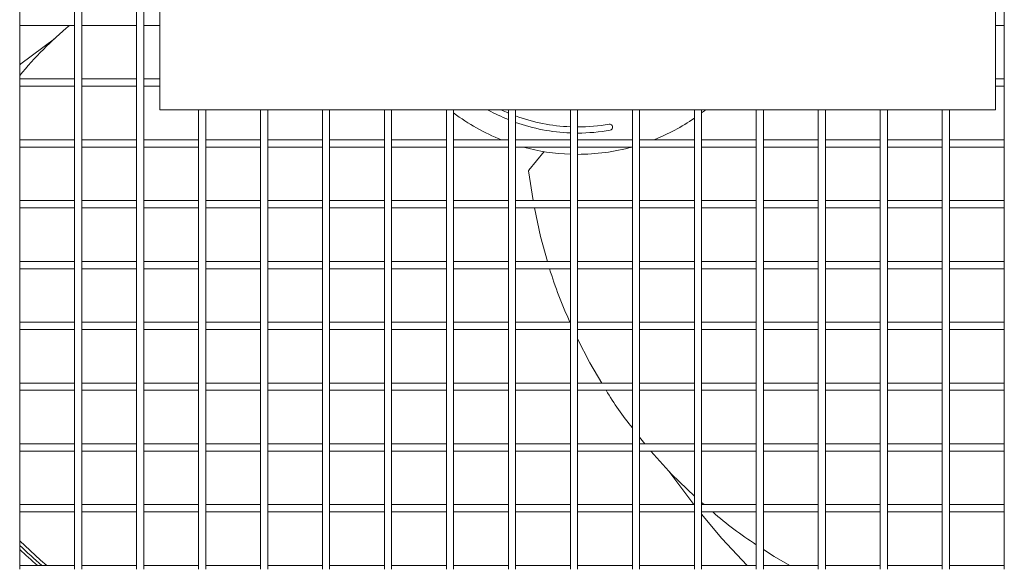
# Model space of a CAD drawing. Header units: millimetres. Extents: x 4 to 3534, y 14 to 98.
# Tile 65 of 161: x 19.587 to 19.992, y 56.508 to 56.733. Entities that reach past the tile are written whole.
import ezdxf

# ---------------------------------------------------------------- set-up
doc = ezdxf.new("R2010")
doc.units = ezdxf.units.MM
doc.header["$MEASUREMENT"] = 0
doc.layers.add('ARQ - EQUIPO CONDENSADORA', color=2, linetype='Continuous')
doc.layers.add('ARQ-TEXTO4', color=4, linetype='Continuous')

msp = doc.modelspace()

# ---------------------------------------------------------------- linework, layer by layer
at = {"layer": 'ARQ - EQUIPO CONDENSADORA', "color": 7, "linetype": 'Continuous', "lineweight": 15}
for p, q in [((19.58700517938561, 56.73175061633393), (19.58700517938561, 56.75675061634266)), ((19.60950517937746, 56.75675115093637), (19.60950517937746, 56.73175115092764)), ((19.61250517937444, 56.73175061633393), (19.61250517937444, 56.75675061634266)), ((19.63500517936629, 56.75675115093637), (19.63500517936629, 56.73175115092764)), ((19.63800517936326, 56.73175061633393), (19.63800517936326, 56.75675061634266)), ((19.99200517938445, 56.75675115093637), (19.99200517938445, 56.73175115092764)), ((19.58700517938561, 56.70675061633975), (19.58700517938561, 56.73175061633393)), ((19.58700517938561, 56.73025115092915), (19.60950517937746, 56.73025115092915)), ((19.60950517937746, 56.73175115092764), (19.60950517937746, 56.70675115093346)), ((19.61250517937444, 56.70675061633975), (19.61250517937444, 56.73175061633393)), ((19.61250517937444, 56.73025115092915), (19.63500517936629, 56.73025115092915)), ((19.63500517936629, 56.73175115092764), (19.63500517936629, 56.70675115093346)), ((19.63800517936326, 56.70675061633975), (19.63800517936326, 56.73175061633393)), ((19.63800517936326, 56.73025115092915), (19.64468867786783, 56.73025115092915)), ((19.98831968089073, 56.73025115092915), (19.99200517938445, 56.73025115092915)), ((19.99200517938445, 56.73175115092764), (19.99200517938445, 56.70675115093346)), ((19.60950517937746, 56.70825115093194), (19.58700517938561, 56.70825115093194)), ((19.63500517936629, 56.70825115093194), (19.61250517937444, 56.70825115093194)), ((19.64468867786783, 56.70825115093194), (19.63800517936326, 56.70825115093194)), ((19.99200517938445, 56.70825115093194), (19.98831968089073, 56.70825115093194)), ((19.58700517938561, 56.68175061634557), (19.58700517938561, 56.70675061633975)), ((19.58700517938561, 56.70525115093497), (19.60950517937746, 56.70525115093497)), ((19.60950517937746, 56.70675115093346), (19.60950517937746, 56.68175115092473)), ((19.61250517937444, 56.68175061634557), (19.61250517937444, 56.70675061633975)), ((19.61250517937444, 56.70525115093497), (19.63500517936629, 56.70525115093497)), ((19.63500517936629, 56.70675115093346), (19.63500517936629, 56.68175115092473)), ((19.63800517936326, 56.68175061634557), (19.63800517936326, 56.70675061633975)), ((19.63800517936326, 56.70525115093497), (19.64468867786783, 56.70525115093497)), ((19.98831968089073, 56.70525115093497), (19.99200517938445, 56.70525115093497)), ((19.99200517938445, 56.70675115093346), (19.99200517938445, 56.68175115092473)), ((19.66050517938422, 56.69551656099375), (19.66050517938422, 56.68175115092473)), ((19.66350517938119, 56.68175061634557), (19.66350517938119, 56.69551656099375)), ((19.68600517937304, 56.69551656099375), (19.68600517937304, 56.68175115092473)), ((19.68900517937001, 56.68175061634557), (19.68900517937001, 56.69551656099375)), ((19.71150517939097, 56.69551656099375), (19.71150517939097, 56.68175115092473)), ((19.71450517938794, 56.68175061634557), (19.71450517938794, 56.69551656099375)), ((19.73700517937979, 56.69551656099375), (19.73700517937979, 56.68175115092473)), ((19.74000517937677, 56.68175061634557), (19.74000517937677, 56.69551656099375)), ((19.76250517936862, 56.69551656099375), (19.76250517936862, 56.68175115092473)), ((19.76550517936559, 56.68175061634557), (19.76550517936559, 56.69551656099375)), ((19.78800517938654, 56.69551656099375), (19.78800517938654, 56.68175115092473)), ((19.79100517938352, 56.68175061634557), (19.79100517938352, 56.69551656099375)), ((19.81350517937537, 56.69551656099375), (19.81350517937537, 56.68175115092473)), ((19.81650517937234, 56.68175061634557), (19.81650517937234, 56.69551656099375)), ((19.8390051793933, 56.69551656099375), (19.8390051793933, 56.68175115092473)), ((19.84200517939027, 56.68175061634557), (19.84200517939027, 56.69551656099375)), ((19.86450517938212, 56.69551656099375), (19.86450517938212, 56.68175115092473)), ((19.86750517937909, 56.68175061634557), (19.86750517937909, 56.69551656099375)), ((19.89000517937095, 56.69551656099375), (19.89000517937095, 56.68175115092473)), ((19.89300517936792, 56.68175061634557), (19.89300517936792, 56.69551656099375)), ((19.91550517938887, 56.69551656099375), (19.91550517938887, 56.68175115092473)), ((19.91850517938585, 56.68175061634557), (19.91850517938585, 56.69551656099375)), ((19.9410051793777, 56.69551656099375), (19.9410051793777, 56.68175115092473)), ((19.94400517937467, 56.68175061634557), (19.94400517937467, 56.69551656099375)), ((19.96650517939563, 56.69551656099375), (19.96650517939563, 56.68175115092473)), ((19.9695051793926, 56.68175061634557), (19.9695051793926, 56.69551656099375)), ((19.60950517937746, 56.68325115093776), (19.58700517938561, 56.68325115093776)), ((19.58700517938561, 56.65675061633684), (19.58700517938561, 56.68175061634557)), ((19.58700517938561, 56.68025115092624), (19.60950517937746, 56.68025115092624)), ((19.60950517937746, 56.68175115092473), (19.60950517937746, 56.65675115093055)), ((19.63500517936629, 56.68325115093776), (19.61250517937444, 56.68325115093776)), ((19.61250517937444, 56.65675061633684), (19.61250517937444, 56.68175061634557)), ((19.61250517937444, 56.68025115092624), (19.63500517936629, 56.68025115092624)), ((19.63500517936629, 56.68175115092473), (19.63500517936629, 56.65675115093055)), ((19.66050517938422, 56.68325115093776), (19.63800517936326, 56.68325115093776)), ((19.63800517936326, 56.65675061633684), (19.63800517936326, 56.68175061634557)), ((19.63800517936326, 56.68025115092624), (19.66050517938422, 56.68025115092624)), ((19.66050517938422, 56.68175115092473), (19.66050517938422, 56.65675115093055)), ((19.68600517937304, 56.68325115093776), (19.66350517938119, 56.68325115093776)), ((19.66350517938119, 56.65675061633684), (19.66350517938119, 56.68175061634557)), ((19.66350517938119, 56.68025115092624), (19.68600517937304, 56.68025115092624)), ((19.68600517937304, 56.68175115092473), (19.68600517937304, 56.65675115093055)), ((19.71150517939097, 56.68325115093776), (19.68900517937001, 56.68325115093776)), ((19.68900517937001, 56.65675061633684), (19.68900517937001, 56.68175061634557)), ((19.68900517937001, 56.68025115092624), (19.71150517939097, 56.68025115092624)), ((19.71150517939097, 56.68175115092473), (19.71150517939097, 56.65675115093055)), ((19.73700517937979, 56.68325115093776), (19.71450517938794, 56.68325115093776)), ((19.71450517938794, 56.65675061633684), (19.71450517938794, 56.68175061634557)), ((19.71450517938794, 56.68025115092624), (19.73700517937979, 56.68025115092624)), ((19.73700517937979, 56.68175115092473), (19.73700517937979, 56.65675115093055)), ((19.76250517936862, 56.68325115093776), (19.74000517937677, 56.68325115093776)), ((19.74000517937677, 56.65675061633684), (19.74000517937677, 56.68175061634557)), ((19.74000517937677, 56.68025115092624), (19.76250517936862, 56.68025115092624)), ((19.76250517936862, 56.68175115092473), (19.76250517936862, 56.65675115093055)), ((19.78800517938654, 56.68325115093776), (19.76550517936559, 56.68325115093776)), ((19.76550517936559, 56.65675061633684), (19.76550517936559, 56.68175061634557)), ((19.76550517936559, 56.68025115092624), (19.78800517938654, 56.68025115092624)), ((19.78800517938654, 56.68175115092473), (19.78800517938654, 56.65675115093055)), ((19.81350517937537, 56.68325115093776), (19.79100517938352, 56.68325115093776)), ((19.79100517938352, 56.65675061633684), (19.79100517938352, 56.68175061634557)), ((19.79100517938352, 56.68025115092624), (19.81350517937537, 56.68025115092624)), ((19.81350517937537, 56.68175115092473), (19.81350517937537, 56.65675115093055)), ((19.8390051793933, 56.68325115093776), (19.81650517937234, 56.68325115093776)), ((19.81650517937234, 56.65675061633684), (19.81650517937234, 56.68175061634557)), ((19.81650517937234, 56.68025115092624), (19.8390051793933, 56.68025115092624)), ((19.8390051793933, 56.68175115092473), (19.8390051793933, 56.65675115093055)), ((19.86450517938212, 56.68325115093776), (19.84200517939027, 56.68325115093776)), ((19.84200517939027, 56.65675061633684), (19.84200517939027, 56.68175061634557)), ((19.84200517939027, 56.68025115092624), (19.86450517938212, 56.68025115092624)), ((19.86450517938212, 56.68175115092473), (19.86450517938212, 56.65675115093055)), ((19.89000517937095, 56.68325115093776), (19.86750517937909, 56.68325115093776)), ((19.86750517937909, 56.65675061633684), (19.86750517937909, 56.68175061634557)), ((19.86750517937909, 56.68025115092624), (19.89000517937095, 56.68025115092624)), ((19.89000517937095, 56.68175115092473), (19.89000517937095, 56.65675115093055)), ((19.91550517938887, 56.68325115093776), (19.89300517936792, 56.68325115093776)), ((19.89300517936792, 56.65675061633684), (19.89300517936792, 56.68175061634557)), ((19.89300517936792, 56.68025115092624), (19.91550517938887, 56.68025115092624)), ((19.91550517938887, 56.68175115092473), (19.91550517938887, 56.65675115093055)), ((19.9410051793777, 56.68325115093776), (19.91850517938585, 56.68325115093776)), ((19.91850517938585, 56.65675061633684), (19.91850517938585, 56.68175061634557)), ((19.91850517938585, 56.68025115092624), (19.9410051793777, 56.68025115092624)), ((19.9410051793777, 56.68175115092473), (19.9410051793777, 56.65675115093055)), ((19.96650517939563, 56.68325115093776), (19.94400517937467, 56.68325115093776)), ((19.94400517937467, 56.65675061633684), (19.94400517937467, 56.68175061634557)), ((19.94400517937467, 56.68025115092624), (19.96650517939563, 56.68025115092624)), ((19.96650517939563, 56.68175115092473), (19.96650517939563, 56.65675115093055)), ((19.99200517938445, 56.68325115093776), (19.9695051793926, 56.68325115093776)), ((19.9695051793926, 56.65675061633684), (19.9695051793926, 56.68175061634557)), ((19.9695051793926, 56.68025115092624), (19.99200517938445, 56.68025115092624)), ((19.99200517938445, 56.68175115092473), (19.99200517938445, 56.65675115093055)), ((19.80267787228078, 56.67838419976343), (19.79643262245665, 56.67077067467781)), ((19.79635308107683, 56.67050073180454), (19.79815795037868, 56.65825115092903)), ((19.60950517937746, 56.65825115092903), (19.58700517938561, 56.65825115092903)), ((19.58700517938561, 56.63175061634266), (19.58700517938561, 56.65675061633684)), ((19.60950517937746, 56.65675115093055), (19.60950517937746, 56.63175115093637)), ((19.63500517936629, 56.65825115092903), (19.61250517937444, 56.65825115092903)), ((19.61250517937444, 56.63175061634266), (19.61250517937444, 56.65675061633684)), ((19.63500517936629, 56.65675115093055), (19.63500517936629, 56.63175115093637)), ((19.66050517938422, 56.65825115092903), (19.63800517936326, 56.65825115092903)), ((19.63800517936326, 56.63175061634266), (19.63800517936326, 56.65675061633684)), ((19.66050517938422, 56.65675115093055), (19.66050517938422, 56.63175115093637)), ((19.68600517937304, 56.65825115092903), (19.66350517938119, 56.65825115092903)), ((19.66350517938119, 56.63175061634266), (19.66350517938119, 56.65675061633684)), ((19.68600517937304, 56.65675115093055), (19.68600517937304, 56.63175115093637)), ((19.71150517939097, 56.65825115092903), (19.68900517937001, 56.65825115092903)), ((19.68900517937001, 56.63175061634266), (19.68900517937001, 56.65675061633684)), ((19.71150517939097, 56.65675115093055), (19.71150517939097, 56.63175115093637)), ((19.73700517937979, 56.65825115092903), (19.71450517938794, 56.65825115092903)), ((19.71450517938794, 56.63175061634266), (19.71450517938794, 56.65675061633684)), ((19.73700517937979, 56.65675115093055), (19.73700517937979, 56.63175115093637)), ((19.76250517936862, 56.65825115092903), (19.74000517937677, 56.65825115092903)), ((19.74000517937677, 56.63175061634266), (19.74000517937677, 56.65675061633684)), ((19.76250517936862, 56.65675115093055), (19.76250517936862, 56.63175115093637)), ((19.78800517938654, 56.65825115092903), (19.76550517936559, 56.65825115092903)), ((19.76550517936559, 56.63175061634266), (19.76550517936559, 56.65675061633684)), ((19.78800517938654, 56.65675115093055), (19.78800517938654, 56.63175115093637)), ((19.81350517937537, 56.65825115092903), (19.79100517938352, 56.65825115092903)), ((19.79100517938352, 56.63175061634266), (19.79100517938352, 56.65675061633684)), ((19.81350517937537, 56.65675115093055), (19.81350517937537, 56.63175115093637)), ((19.8390051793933, 56.65825115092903), (19.81650517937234, 56.65825115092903)), ((19.81650517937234, 56.63175061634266), (19.81650517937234, 56.65675061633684)), ((19.8390051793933, 56.65675115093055), (19.8390051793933, 56.63175115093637)), ((19.86450517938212, 56.65825115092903), (19.84200517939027, 56.65825115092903)), ((19.84200517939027, 56.63175061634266), (19.84200517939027, 56.65675061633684)), ((19.86450517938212, 56.65675115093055), (19.86450517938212, 56.63175115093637)), ((19.89000517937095, 56.65825115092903), (19.86750517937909, 56.65825115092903)), ((19.86750517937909, 56.63175061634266), (19.86750517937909, 56.65675061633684)), ((19.89000517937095, 56.65675115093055), (19.89000517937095, 56.63175115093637)), ((19.91550517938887, 56.65825115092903), (19.89300517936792, 56.65825115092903)), ((19.89300517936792, 56.63175061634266), (19.89300517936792, 56.65675061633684)), ((19.91550517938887, 56.65675115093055), (19.91550517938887, 56.63175115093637)), ((19.9410051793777, 56.65825115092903), (19.91850517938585, 56.65825115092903)), ((19.91850517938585, 56.63175061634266), (19.91850517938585, 56.65675061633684)), ((19.9410051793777, 56.65675115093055), (19.9410051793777, 56.63175115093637)), ((19.96650517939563, 56.65825115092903), (19.94400517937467, 56.65825115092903)), ((19.94400517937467, 56.63175061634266), (19.94400517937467, 56.65675061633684)), ((19.96650517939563, 56.65675115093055), (19.96650517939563, 56.63175115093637)), ((19.99200517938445, 56.65825115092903), (19.9695051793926, 56.65825115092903)), ((19.9695051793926, 56.63175061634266), (19.9695051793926, 56.65675061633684)), ((19.99200517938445, 56.65675115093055), (19.99200517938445, 56.63175115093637)), ((19.58700517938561, 56.65525115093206), (19.60950517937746, 56.65525115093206)), ((19.61250517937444, 56.65525115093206), (19.63500517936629, 56.65525115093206)), ((19.63800517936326, 56.65525115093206), (19.66050517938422, 56.65525115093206)), ((19.66350517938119, 56.65525115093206), (19.68600517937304, 56.65525115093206)), ((19.68900517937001, 56.65525115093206), (19.71150517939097, 56.65525115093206)), ((19.71450517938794, 56.65525115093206), (19.73700517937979, 56.65525115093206)), ((19.74000517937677, 56.65525115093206), (19.76250517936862, 56.65525115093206)), ((19.76550517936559, 56.65525115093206), (19.78800517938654, 56.65525115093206)), ((19.79100517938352, 56.65525115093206), (19.81350517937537, 56.65525115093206)), ((19.81650517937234, 56.65525115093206), (19.8390051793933, 56.65525115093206)), ((19.84200517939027, 56.65525115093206), (19.86450517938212, 56.65525115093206)), ((19.86750517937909, 56.65525115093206), (19.89000517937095, 56.65525115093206)), ((19.89300517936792, 56.65525115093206), (19.91550517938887, 56.65525115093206)), ((19.91850517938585, 56.65525115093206), (19.9410051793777, 56.65525115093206)), ((19.94400517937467, 56.65525115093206), (19.96650517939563, 56.65525115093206)), ((19.9695051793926, 56.65525115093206), (19.99200517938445, 56.65525115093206)), ((19.60950517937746, 56.63325115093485), (19.58700517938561, 56.63325115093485)), ((19.58700517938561, 56.60675061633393), (19.58700517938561, 56.63175061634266)), ((19.60950517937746, 56.63175115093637), (19.60950517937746, 56.60675115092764)), ((19.63500517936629, 56.63325115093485), (19.61250517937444, 56.63325115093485)), ((19.61250517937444, 56.60675061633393), (19.61250517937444, 56.63175061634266)), ((19.63500517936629, 56.63175115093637), (19.63500517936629, 56.60675115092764)), ((19.66050517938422, 56.63325115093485), (19.63800517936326, 56.63325115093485)), ((19.63800517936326, 56.60675061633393), (19.63800517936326, 56.63175061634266)), ((19.66050517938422, 56.63175115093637), (19.66050517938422, 56.60675115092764)), ((19.68600517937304, 56.63325115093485), (19.66350517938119, 56.63325115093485)), ((19.66350517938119, 56.60675061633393), (19.66350517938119, 56.63175061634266)), ((19.68600517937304, 56.63175115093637), (19.68600517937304, 56.60675115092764)), ((19.71150517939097, 56.63325115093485), (19.68900517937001, 56.63325115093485)), ((19.68900517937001, 56.60675061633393), (19.68900517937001, 56.63175061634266)), ((19.71150517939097, 56.63175115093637), (19.71150517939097, 56.60675115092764)), ((19.73700517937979, 56.63325115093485), (19.71450517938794, 56.63325115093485)), ((19.71450517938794, 56.60675061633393), (19.71450517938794, 56.63175061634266)), ((19.73700517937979, 56.63175115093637), (19.73700517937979, 56.60675115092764)), ((19.76250517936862, 56.63325115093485), (19.74000517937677, 56.63325115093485)), ((19.74000517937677, 56.60675061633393), (19.74000517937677, 56.63175061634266)), ((19.76250517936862, 56.63175115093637), (19.76250517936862, 56.60675115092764)), ((19.78800517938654, 56.63325115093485), (19.76550517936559, 56.63325115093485)), ((19.76550517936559, 56.60675061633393), (19.76550517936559, 56.63175061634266)), ((19.78800517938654, 56.63175115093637), (19.78800517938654, 56.60675115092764)), ((19.81350517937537, 56.63325115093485), (19.79100517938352, 56.63325115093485)), ((19.79100517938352, 56.60675061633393), (19.79100517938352, 56.63175061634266)), ((19.81350517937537, 56.63175115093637), (19.81350517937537, 56.60675115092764)), ((19.8390051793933, 56.63325115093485), (19.81650517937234, 56.63325115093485)), ((19.81650517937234, 56.60675061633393), (19.81650517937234, 56.63175061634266)), ((19.8390051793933, 56.63175115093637), (19.8390051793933, 56.60675115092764)), ((19.86450517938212, 56.63325115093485), (19.84200517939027, 56.63325115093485)), ((19.84200517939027, 56.60675061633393), (19.84200517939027, 56.63175061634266)), ((19.86450517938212, 56.63175115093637), (19.86450517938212, 56.60675115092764)), ((19.89000517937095, 56.63325115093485), (19.86750517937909, 56.63325115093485)), ((19.86750517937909, 56.60675061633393), (19.86750517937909, 56.63175061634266)), ((19.89000517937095, 56.63175115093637), (19.89000517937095, 56.60675115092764)), ((19.91550517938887, 56.63325115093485), (19.89300517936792, 56.63325115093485)), ((19.89300517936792, 56.60675061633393), (19.89300517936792, 56.63175061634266)), ((19.91550517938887, 56.63175115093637), (19.91550517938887, 56.60675115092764)), ((19.9410051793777, 56.63325115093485), (19.91850517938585, 56.63325115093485)), ((19.91850517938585, 56.60675061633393), (19.91850517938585, 56.63175061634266)), ((19.9410051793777, 56.63175115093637), (19.9410051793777, 56.60675115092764)), ((19.96650517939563, 56.63325115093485), (19.94400517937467, 56.63325115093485)), ((19.94400517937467, 56.60675061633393), (19.94400517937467, 56.63175061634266)), ((19.96650517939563, 56.63175115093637), (19.96650517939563, 56.60675115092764)), ((19.99200517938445, 56.63325115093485), (19.9695051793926, 56.63325115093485)), ((19.9695051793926, 56.60675061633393), (19.9695051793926, 56.63175061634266)), ((19.99200517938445, 56.63175115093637), (19.99200517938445, 56.60675115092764)), ((19.58700517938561, 56.63025115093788), (19.60950517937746, 56.63025115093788)), ((19.61250517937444, 56.63025115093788), (19.63500517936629, 56.63025115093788)), ((19.63800517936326, 56.63025115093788), (19.66050517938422, 56.63025115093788)), ((19.66350517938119, 56.63025115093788), (19.68600517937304, 56.63025115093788)), ((19.68900517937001, 56.63025115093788), (19.71150517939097, 56.63025115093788)), ((19.71450517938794, 56.63025115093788), (19.73700517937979, 56.63025115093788)), ((19.74000517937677, 56.63025115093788), (19.76250517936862, 56.63025115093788)), ((19.76550517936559, 56.63025115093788), (19.78800517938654, 56.63025115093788)), ((19.79100517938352, 56.63025115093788), (19.81350517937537, 56.63025115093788)), ((19.81650517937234, 56.63025115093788), (19.8390051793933, 56.63025115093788)), ((19.84200517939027, 56.63025115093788), (19.86450517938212, 56.63025115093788)), ((19.86750517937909, 56.63025115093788), (19.89000517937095, 56.63025115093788)), ((19.89300517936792, 56.63025115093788), (19.91550517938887, 56.63025115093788)), ((19.91850517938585, 56.63025115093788), (19.9410051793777, 56.63025115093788)), ((19.94400517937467, 56.63025115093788), (19.96650517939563, 56.63025115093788)), ((19.9695051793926, 56.63025115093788), (19.99200517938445, 56.63025115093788)), ((19.60950517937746, 56.60825115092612), (19.58700517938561, 56.60825115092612)), ((19.63500517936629, 56.60825115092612), (19.61250517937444, 56.60825115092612)), ((19.66050517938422, 56.60825115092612), (19.63800517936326, 56.60825115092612)), ((19.68600517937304, 56.60825115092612), (19.66350517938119, 56.60825115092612)), ((19.71150517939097, 56.60825115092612), (19.68900517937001, 56.60825115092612)), ((19.73700517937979, 56.60825115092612), (19.71450517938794, 56.60825115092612)), ((19.76250517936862, 56.60825115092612), (19.74000517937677, 56.60825115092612)), ((19.78800517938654, 56.60825115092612), (19.76550517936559, 56.60825115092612)), ((19.81350517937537, 56.60825115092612), (19.79100517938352, 56.60825115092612)), ((19.8390051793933, 56.60825115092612), (19.81650517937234, 56.60825115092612)), ((19.86450517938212, 56.60825115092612), (19.84200517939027, 56.60825115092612)), ((19.89000517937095, 56.60825115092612), (19.86750517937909, 56.60825115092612)), ((19.91550517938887, 56.60825115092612), (19.89300517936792, 56.60825115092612)), ((19.9410051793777, 56.60825115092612), (19.91850517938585, 56.60825115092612)), ((19.96650517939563, 56.60825115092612), (19.94400517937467, 56.60825115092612)), ((19.99200517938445, 56.60825115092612), (19.9695051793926, 56.60825115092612)), ((19.58700517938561, 56.58175061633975), (19.58700517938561, 56.60675061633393)), ((19.58700517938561, 56.60525115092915), (19.60950517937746, 56.60525115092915)), ((19.60950517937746, 56.60675115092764), (19.60950517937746, 56.58175115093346)), ((19.61250517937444, 56.58175061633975), (19.61250517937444, 56.60675061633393)), ((19.61250517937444, 56.60525115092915), (19.63500517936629, 56.60525115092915)), ((19.63500517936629, 56.60675115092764), (19.63500517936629, 56.58175115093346)), ((19.63800517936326, 56.58175061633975), (19.63800517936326, 56.60675061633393)), ((19.63800517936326, 56.60525115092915), (19.66050517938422, 56.60525115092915)), ((19.66050517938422, 56.60675115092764), (19.66050517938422, 56.58175115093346)), ((19.66350517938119, 56.58175061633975), (19.66350517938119, 56.60675061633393)), ((19.66350517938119, 56.60525115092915), (19.68600517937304, 56.60525115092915)), ((19.68600517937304, 56.60675115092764), (19.68600517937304, 56.58175115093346)), ((19.68900517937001, 56.58175061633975), (19.68900517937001, 56.60675061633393)), ((19.68900517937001, 56.60525115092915), (19.71150517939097, 56.60525115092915)), ((19.71150517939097, 56.60675115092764), (19.71150517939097, 56.58175115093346)), ((19.71450517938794, 56.58175061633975), (19.71450517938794, 56.60675061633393)), ((19.71450517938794, 56.60525115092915), (19.73700517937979, 56.60525115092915)), ((19.73700517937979, 56.60675115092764), (19.73700517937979, 56.58175115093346)), ((19.74000517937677, 56.58175061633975), (19.74000517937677, 56.60675061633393)), ((19.74000517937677, 56.60525115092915), (19.76250517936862, 56.60525115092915)), ((19.76250517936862, 56.60675115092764), (19.76250517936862, 56.58175115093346)), ((19.76550517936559, 56.58175061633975), (19.76550517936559, 56.60675061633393)), ((19.76550517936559, 56.60525115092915), (19.78800517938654, 56.60525115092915)), ((19.78800517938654, 56.60675115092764), (19.78800517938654, 56.58175115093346)), ((19.79100517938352, 56.58175061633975), (19.79100517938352, 56.60675061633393)), ((19.79100517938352, 56.60525115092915), (19.81350517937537, 56.60525115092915)), ((19.81350517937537, 56.60675115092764), (19.81350517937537, 56.58175115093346)), ((19.81650517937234, 56.58175061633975), (19.81650517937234, 56.60675061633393)), ((19.81650517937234, 56.60525115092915), (19.8390051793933, 56.60525115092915)), ((19.8390051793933, 56.60675115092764), (19.8390051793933, 56.58175115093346)), ((19.84200517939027, 56.58175061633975), (19.84200517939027, 56.60675061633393)), ((19.84200517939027, 56.60525115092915), (19.86450517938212, 56.60525115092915)), ((19.86450517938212, 56.60675115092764), (19.86450517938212, 56.58175115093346)), ((19.86750517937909, 56.58175061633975), (19.86750517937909, 56.60675061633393)), ((19.86750517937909, 56.60525115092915), (19.89000517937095, 56.60525115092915)), ((19.89000517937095, 56.60675115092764), (19.89000517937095, 56.58175115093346)), ((19.89300517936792, 56.58175061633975), (19.89300517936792, 56.60675061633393)), ((19.89300517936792, 56.60525115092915), (19.91550517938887, 56.60525115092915)), ((19.91550517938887, 56.60675115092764), (19.91550517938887, 56.58175115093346)), ((19.91850517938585, 56.58175061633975), (19.91850517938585, 56.60675061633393)), ((19.91850517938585, 56.60525115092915), (19.9410051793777, 56.60525115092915)), ((19.9410051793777, 56.60675115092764), (19.9410051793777, 56.58175115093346)), ((19.94400517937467, 56.58175061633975), (19.94400517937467, 56.60675061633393)), ((19.94400517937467, 56.60525115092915), (19.96650517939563, 56.60525115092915)), ((19.96650517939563, 56.60675115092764), (19.96650517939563, 56.58175115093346)), ((19.9695051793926, 56.58175061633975), (19.9695051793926, 56.60675061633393)), ((19.9695051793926, 56.60525115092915), (19.99200517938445, 56.60525115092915)), ((19.99200517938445, 56.60675115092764), (19.99200517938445, 56.58175115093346)), ((19.60950517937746, 56.58325115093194), (19.58700517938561, 56.58325115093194)), ((19.63500517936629, 56.58325115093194), (19.61250517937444, 56.58325115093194)), ((19.66050517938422, 56.58325115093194), (19.63800517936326, 56.58325115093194)), ((19.68600517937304, 56.58325115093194), (19.66350517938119, 56.58325115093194)), ((19.71150517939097, 56.58325115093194), (19.68900517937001, 56.58325115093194)), ((19.73700517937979, 56.58325115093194), (19.71450517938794, 56.58325115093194)), ((19.76250517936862, 56.58325115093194), (19.74000517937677, 56.58325115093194)), ((19.78800517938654, 56.58325115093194), (19.76550517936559, 56.58325115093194)), ((19.81350517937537, 56.58325115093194), (19.79100517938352, 56.58325115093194)), ((19.8390051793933, 56.58325115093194), (19.81650517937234, 56.58325115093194)), ((19.86450517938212, 56.58325115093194), (19.84200517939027, 56.58325115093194)), ((19.89000517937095, 56.58325115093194), (19.86750517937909, 56.58325115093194)), ((19.91550517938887, 56.58325115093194), (19.89300517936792, 56.58325115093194)), ((19.9410051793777, 56.58325115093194), (19.91850517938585, 56.58325115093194)), ((19.96650517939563, 56.58325115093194), (19.94400517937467, 56.58325115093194)), ((19.99200517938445, 56.58325115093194), (19.9695051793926, 56.58325115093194)), ((19.58700517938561, 56.55675061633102), (19.58700517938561, 56.58175061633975)), ((19.58700517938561, 56.58025115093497), (19.60950517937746, 56.58025115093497)), ((19.60950517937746, 56.58175115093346), (19.60950517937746, 56.55675115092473)), ((19.61250517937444, 56.55675061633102), (19.61250517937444, 56.58175061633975)), ((19.61250517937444, 56.58025115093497), (19.63500517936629, 56.58025115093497)), ((19.63500517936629, 56.58175115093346), (19.63500517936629, 56.55675115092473)), ((19.63800517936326, 56.55675061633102), (19.63800517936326, 56.58175061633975)), ((19.63800517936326, 56.58025115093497), (19.66050517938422, 56.58025115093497)), ((19.66050517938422, 56.58175115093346), (19.66050517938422, 56.55675115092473)), ((19.66350517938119, 56.55675061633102), (19.66350517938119, 56.58175061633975)), ((19.66350517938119, 56.58025115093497), (19.68600517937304, 56.58025115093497)), ((19.68600517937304, 56.58175115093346), (19.68600517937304, 56.55675115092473)), ((19.68900517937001, 56.55675061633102), (19.68900517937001, 56.58175061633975)), ((19.68900517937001, 56.58025115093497), (19.71150517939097, 56.58025115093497)), ((19.71150517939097, 56.58175115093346), (19.71150517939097, 56.55675115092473)), ((19.71450517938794, 56.55675061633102), (19.71450517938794, 56.58175061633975)), ((19.71450517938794, 56.58025115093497), (19.73700517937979, 56.58025115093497)), ((19.73700517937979, 56.58175115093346), (19.73700517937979, 56.55675115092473)), ((19.74000517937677, 56.55675061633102), (19.74000517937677, 56.58175061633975)), ((19.74000517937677, 56.58025115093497), (19.76250517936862, 56.58025115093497)), ((19.76250517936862, 56.58175115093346), (19.76250517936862, 56.55675115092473)), ((19.76550517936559, 56.55675061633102), (19.76550517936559, 56.58175061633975)), ((19.76550517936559, 56.58025115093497), (19.78800517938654, 56.58025115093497)), ((19.78800517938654, 56.58175115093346), (19.78800517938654, 56.55675115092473)), ((19.79100517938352, 56.55675061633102), (19.79100517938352, 56.58175061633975)), ((19.79100517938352, 56.58025115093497), (19.81350517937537, 56.58025115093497)), ((19.81350517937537, 56.58175115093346), (19.81350517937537, 56.55675115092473)), ((19.81650517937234, 56.55675061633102), (19.81650517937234, 56.58175061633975)), ((19.81650517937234, 56.58025115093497), (19.8390051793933, 56.58025115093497)), ((19.8390051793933, 56.58175115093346), (19.8390051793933, 56.55675115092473)), ((19.84200517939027, 56.55675061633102), (19.84200517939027, 56.58175061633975)), ((19.84200517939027, 56.58025115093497), (19.86450517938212, 56.58025115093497)), ((19.86450517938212, 56.58175115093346), (19.86450517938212, 56.55675115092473)), ((19.86750517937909, 56.55675061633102), (19.86750517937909, 56.58175061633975)), ((19.86750517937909, 56.58025115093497), (19.89000517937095, 56.58025115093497)), ((19.89000517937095, 56.58175115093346), (19.89000517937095, 56.55675115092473)), ((19.89300517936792, 56.55675061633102), (19.89300517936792, 56.58175061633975)), ((19.89300517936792, 56.58025115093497), (19.91550517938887, 56.58025115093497)), ((19.91550517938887, 56.58175115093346), (19.91550517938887, 56.55675115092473)), ((19.91850517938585, 56.55675061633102), (19.91850517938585, 56.58175061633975)), ((19.91850517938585, 56.58025115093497), (19.9410051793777, 56.58025115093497)), ((19.9410051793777, 56.58175115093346), (19.9410051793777, 56.55675115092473)), ((19.94400517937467, 56.55675061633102), (19.94400517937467, 56.58175061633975)), ((19.94400517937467, 56.58025115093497), (19.96650517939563, 56.58025115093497)), ((19.96650517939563, 56.58175115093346), (19.96650517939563, 56.55675115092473)), ((19.9695051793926, 56.55675061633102), (19.9695051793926, 56.58175061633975)), ((19.9695051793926, 56.58025115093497), (19.99200517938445, 56.58025115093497)), ((19.99200517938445, 56.58175115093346), (19.99200517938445, 56.55675115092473)), ((19.60950517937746, 56.55825115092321), (19.58700517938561, 56.55825115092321)), ((19.63500517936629, 56.55825115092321), (19.61250517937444, 56.55825115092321)), ((19.66050517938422, 56.55825115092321), (19.63800517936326, 56.55825115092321)), ((19.68600517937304, 56.55825115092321), (19.66350517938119, 56.55825115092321)), ((19.71150517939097, 56.55825115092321), (19.68900517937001, 56.55825115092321)), ((19.73700517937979, 56.55825115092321), (19.71450517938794, 56.55825115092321)), ((19.76250517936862, 56.55825115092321), (19.74000517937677, 56.55825115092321)), ((19.78800517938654, 56.55825115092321), (19.76550517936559, 56.55825115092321)), ((19.81350517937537, 56.55825115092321), (19.79100517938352, 56.55825115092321)), ((19.8390051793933, 56.55825115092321), (19.81650517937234, 56.55825115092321)), ((19.84200517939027, 56.56101006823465), (19.84417994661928, 56.55825115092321)), ((19.86450517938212, 56.55825115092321), (19.84200517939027, 56.55825115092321)), ((19.89000517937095, 56.55825115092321), (19.86750517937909, 56.55825115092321)), ((19.91550517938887, 56.55825115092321), (19.89300517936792, 56.55825115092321)), ((19.9410051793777, 56.55825115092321), (19.91850517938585, 56.55825115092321)), ((19.96650517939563, 56.55825115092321), (19.94400517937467, 56.55825115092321)), ((19.99200517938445, 56.55825115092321), (19.9695051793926, 56.55825115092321)), ((19.58700517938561, 56.53175061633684), (19.58700517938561, 56.55675061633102)), ((19.58700517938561, 56.55525115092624), (19.60950517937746, 56.55525115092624)), ((19.60950517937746, 56.55675115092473), (19.60950517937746, 56.53175115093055)), ((19.61250517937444, 56.53175061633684), (19.61250517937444, 56.55675061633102)), ((19.61250517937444, 56.55525115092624), (19.63500517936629, 56.55525115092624)), ((19.63500517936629, 56.55675115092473), (19.63500517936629, 56.53175115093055)), ((19.63800517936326, 56.53175061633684), (19.63800517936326, 56.55675061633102)), ((19.63800517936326, 56.55525115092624), (19.66050517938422, 56.55525115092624)), ((19.66050517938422, 56.55675115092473), (19.66050517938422, 56.53175115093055)), ((19.66350517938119, 56.53175061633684), (19.66350517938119, 56.55675061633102)), ((19.66350517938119, 56.55525115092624), (19.68600517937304, 56.55525115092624)), ((19.68600517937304, 56.55675115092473), (19.68600517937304, 56.53175115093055)), ((19.68900517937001, 56.53175061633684), (19.68900517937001, 56.55675061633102)), ((19.68900517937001, 56.55525115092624), (19.71150517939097, 56.55525115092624)), ((19.71150517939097, 56.55675115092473), (19.71150517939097, 56.53175115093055)), ((19.71450517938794, 56.53175061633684), (19.71450517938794, 56.55675061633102)), ((19.71450517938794, 56.55525115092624), (19.73700517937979, 56.55525115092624)), ((19.73700517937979, 56.55675115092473), (19.73700517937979, 56.53175115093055)), ((19.74000517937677, 56.53175061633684), (19.74000517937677, 56.55675061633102)), ((19.74000517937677, 56.55525115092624), (19.76250517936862, 56.55525115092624)), ((19.76250517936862, 56.55675115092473), (19.76250517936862, 56.53175115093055)), ((19.76550517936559, 56.53175061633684), (19.76550517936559, 56.55675061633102)), ((19.76550517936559, 56.55525115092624), (19.78800517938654, 56.55525115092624)), ((19.78800517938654, 56.55675115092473), (19.78800517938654, 56.53175115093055)), ((19.79100517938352, 56.53175061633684), (19.79100517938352, 56.55675061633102)), ((19.79100517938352, 56.55525115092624), (19.81350517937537, 56.55525115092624)), ((19.81350517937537, 56.55675115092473), (19.81350517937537, 56.53175115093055)), ((19.81650517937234, 56.53175061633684), (19.81650517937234, 56.55675061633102)), ((19.81650517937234, 56.55525115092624), (19.8390051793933, 56.55525115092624)), ((19.8390051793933, 56.55675115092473), (19.8390051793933, 56.53175115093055)), ((19.84200517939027, 56.53175061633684), (19.84200517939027, 56.55675061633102)), ((19.84200517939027, 56.55525115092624), (19.86450517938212, 56.55525115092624)), ((19.86450517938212, 56.55675115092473), (19.86450517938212, 56.53175115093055)), ((19.86750517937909, 56.53175061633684), (19.86750517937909, 56.55675061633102)), ((19.86750517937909, 56.55525115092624), (19.89000517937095, 56.55525115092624)), ((19.89000517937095, 56.55675115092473), (19.89000517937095, 56.53175115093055)), ((19.89300517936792, 56.53175061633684), (19.89300517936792, 56.55675061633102)), ((19.89300517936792, 56.55525115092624), (19.91550517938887, 56.55525115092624)), ((19.91550517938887, 56.55675115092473), (19.91550517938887, 56.53175115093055)), ((19.91850517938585, 56.53175061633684), (19.91850517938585, 56.55675061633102)), ((19.91850517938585, 56.55525115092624), (19.9410051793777, 56.55525115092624)), ((19.9410051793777, 56.55675115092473), (19.9410051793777, 56.53175115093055)), ((19.94400517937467, 56.53175061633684), (19.94400517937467, 56.55675061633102)), ((19.94400517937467, 56.55525115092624), (19.96650517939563, 56.55525115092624)), ((19.96650517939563, 56.55675115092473), (19.96650517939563, 56.53175115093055)), ((19.9695051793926, 56.53175061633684), (19.9695051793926, 56.55675061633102)), ((19.9695051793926, 56.55525115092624), (19.99200517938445, 56.55525115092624)), ((19.99200517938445, 56.55675115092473), (19.99200517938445, 56.53175115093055)), ((19.85407329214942, 56.54704888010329), (19.86424340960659, 56.53325115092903)), ((19.86750517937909, 56.53414695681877), (19.86855345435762, 56.53325115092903)), ((19.60950517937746, 56.53325115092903), (19.58700517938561, 56.53325115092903)), ((19.58700517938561, 56.50675061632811), (19.58700517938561, 56.53175061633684)), ((19.58700517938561, 56.53025115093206), (19.60950517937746, 56.53025115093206)), ((19.60950517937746, 56.53175115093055), (19.60950517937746, 56.50675115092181)), ((19.63500517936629, 56.53325115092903), (19.61250517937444, 56.53325115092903)), ((19.61250517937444, 56.50675061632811), (19.61250517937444, 56.53175061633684)), ((19.61250517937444, 56.53025115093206), (19.63500517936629, 56.53025115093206)), ((19.63500517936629, 56.53175115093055), (19.63500517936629, 56.50675115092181)), ((19.66050517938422, 56.53325115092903), (19.63800517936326, 56.53325115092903)), ((19.63800517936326, 56.50675061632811), (19.63800517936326, 56.53175061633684)), ((19.63800517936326, 56.53025115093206), (19.66050517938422, 56.53025115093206)), ((19.66050517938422, 56.53175115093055), (19.66050517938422, 56.50675115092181)), ((19.68600517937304, 56.53325115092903), (19.66350517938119, 56.53325115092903)), ((19.66350517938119, 56.50675061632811), (19.66350517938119, 56.53175061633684)), ((19.66350517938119, 56.53025115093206), (19.68600517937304, 56.53025115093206)), ((19.68600517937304, 56.53175115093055), (19.68600517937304, 56.50675115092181)), ((19.71150517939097, 56.53325115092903), (19.68900517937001, 56.53325115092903)), ((19.68900517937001, 56.50675061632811), (19.68900517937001, 56.53175061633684)), ((19.68900517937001, 56.53025115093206), (19.71150517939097, 56.53025115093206)), ((19.71150517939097, 56.53175115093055), (19.71150517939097, 56.50675115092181)), ((19.73700517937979, 56.53325115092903), (19.71450517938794, 56.53325115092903)), ((19.71450517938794, 56.50675061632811), (19.71450517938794, 56.53175061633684)), ((19.71450517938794, 56.53025115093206), (19.73700517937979, 56.53025115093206)), ((19.73700517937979, 56.53175115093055), (19.73700517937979, 56.50675115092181)), ((19.76250517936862, 56.53325115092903), (19.74000517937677, 56.53325115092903)), ((19.74000517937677, 56.50675061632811), (19.74000517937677, 56.53175061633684)), ((19.74000517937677, 56.53025115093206), (19.76250517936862, 56.53025115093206)), ((19.76250517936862, 56.53175115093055), (19.76250517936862, 56.50675115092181)), ((19.78800517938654, 56.53325115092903), (19.76550517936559, 56.53325115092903)), ((19.76550517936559, 56.50675061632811), (19.76550517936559, 56.53175061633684)), ((19.76550517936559, 56.53025115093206), (19.78800517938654, 56.53025115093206)), ((19.78800517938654, 56.53175115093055), (19.78800517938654, 56.50675115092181)), ((19.81350517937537, 56.53325115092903), (19.79100517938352, 56.53325115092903)), ((19.79100517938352, 56.50675061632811), (19.79100517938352, 56.53175061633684)), ((19.79100517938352, 56.53025115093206), (19.81350517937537, 56.53025115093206)), ((19.81350517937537, 56.53175115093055), (19.81350517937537, 56.50675115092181)), ((19.8390051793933, 56.53325115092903), (19.81650517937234, 56.53325115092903)), ((19.81650517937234, 56.50675061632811), (19.81650517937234, 56.53175061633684)), ((19.81650517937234, 56.53025115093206), (19.8390051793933, 56.53025115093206)), ((19.8390051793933, 56.53175115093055), (19.8390051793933, 56.50675115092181)), ((19.86450517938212, 56.53325115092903), (19.84200517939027, 56.53325115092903)), ((19.84200517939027, 56.50675061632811), (19.84200517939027, 56.53175061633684)), ((19.84200517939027, 56.53025115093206), (19.86450517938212, 56.53025115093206)), ((19.86450517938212, 56.53175115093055), (19.86450517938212, 56.50675115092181)), ((19.89000517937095, 56.53325115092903), (19.86750517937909, 56.53325115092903)), ((19.86750517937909, 56.50675061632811), (19.86750517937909, 56.53175061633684)), ((19.86750517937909, 56.53025115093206), (19.89000517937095, 56.53025115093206)), ((19.89000517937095, 56.53175115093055), (19.89000517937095, 56.50675115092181)), ((19.91550517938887, 56.53325115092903), (19.89300517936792, 56.53325115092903)), ((19.89300517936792, 56.50675061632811), (19.89300517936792, 56.53175061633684)), ((19.89300517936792, 56.53025115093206), (19.91550517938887, 56.53025115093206)), ((19.91550517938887, 56.53175115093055), (19.91550517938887, 56.50675115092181)), ((19.9410051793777, 56.53325115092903), (19.91850517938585, 56.53325115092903)), ((19.91850517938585, 56.50675061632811), (19.91850517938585, 56.53175061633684)), ((19.91850517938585, 56.53025115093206), (19.9410051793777, 56.53025115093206)), ((19.9410051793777, 56.53175115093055), (19.9410051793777, 56.50675115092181)), ((19.96650517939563, 56.53325115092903), (19.94400517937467, 56.53325115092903)), ((19.94400517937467, 56.50675061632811), (19.94400517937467, 56.53175061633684)), ((19.94400517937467, 56.53025115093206), (19.96650517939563, 56.53025115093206)), ((19.96650517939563, 56.53175115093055), (19.96650517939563, 56.50675115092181)), ((19.99200517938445, 56.53325115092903), (19.9695051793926, 56.53325115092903)), ((19.9695051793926, 56.50675061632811), (19.9695051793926, 56.53175061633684)), ((19.9695051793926, 56.53025115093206), (19.99200517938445, 56.53025115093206)), ((19.99200517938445, 56.53175115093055), (19.99200517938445, 56.50675115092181)), ((19.60950517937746, 56.50825115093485), (19.58700517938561, 56.50825115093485)), ((19.63500517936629, 56.50825115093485), (19.61250517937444, 56.50825115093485)), ((19.66050517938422, 56.50825115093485), (19.63800517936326, 56.50825115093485)), ((19.68600517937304, 56.50825115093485), (19.66350517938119, 56.50825115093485)), ((19.71150517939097, 56.50825115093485), (19.68900517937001, 56.50825115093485)), ((19.73700517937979, 56.50825115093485), (19.71450517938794, 56.50825115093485)), ((19.76250517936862, 56.50825115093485), (19.74000517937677, 56.50825115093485)), ((19.78800517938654, 56.50825115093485), (19.76550517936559, 56.50825115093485)), ((19.81350517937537, 56.50825115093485), (19.79100517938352, 56.50825115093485)), ((19.8390051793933, 56.50825115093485), (19.81650517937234, 56.50825115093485)), ((19.86450517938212, 56.50825115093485), (19.84200517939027, 56.50825115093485)), ((19.89000517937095, 56.50825115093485), (19.86750517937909, 56.50825115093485)), ((19.91550517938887, 56.50825115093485), (19.89300517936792, 56.50825115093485)), ((19.9410051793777, 56.50825115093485), (19.91850517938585, 56.50825115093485)), ((19.96650517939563, 56.50825115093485), (19.94400517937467, 56.50825115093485)), ((19.99200517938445, 56.50825115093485), (19.9695051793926, 56.50825115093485))]:
    msp.add_line(p, q, dxfattribs=at)
for points in [[(19.60130090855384, 56.72468303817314), (19.58747803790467, 56.71449438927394), (19.58700517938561, 56.71410088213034)], [(19.7987139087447, 56.65525115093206), (19.80122730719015, 56.64348291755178), (19.80410555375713, 56.63325115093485)], [(19.81650517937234, 56.60135871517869), (19.82148216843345, 56.59156600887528), (19.82642526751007, 56.58325115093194)], [(19.84666692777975, 56.55525115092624), (19.85529341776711, 56.54569763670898), (19.86450517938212, 56.53676233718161)], [(19.86750517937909, 56.52932876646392), (19.87582209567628, 56.51933472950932), (19.88622293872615, 56.50825115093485)], [(19.58700517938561, 56.51839992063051), (19.59556033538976, 56.5104410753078), (19.59821761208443, 56.50825115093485)], [(19.89300517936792, 56.51481958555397), (19.89731375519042, 56.51197857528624), (19.90382334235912, 56.50825115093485)]]:
    msp.add_lwpolyline(points, dxfattribs=at)
for centre, radius, start, end in [((19.70971801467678, 56.60837437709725), 0.1590884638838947, 129.9955509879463, 140.4752438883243), ((19.81650417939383, 56.76225215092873), 0.08500000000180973, 233.1309449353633, 248.3451313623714), ((19.78033516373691, 56.6965497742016), 0.001250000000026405, 235.7480480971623, 241.1673118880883), ((19.81650417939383, 56.76225215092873), 0.07625000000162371, 241.1673118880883, 248.0524680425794), ((19.81650417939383, 56.76225215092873), 0.07375000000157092, 244.8083851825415, 247.2676338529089), ((19.81650417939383, 56.76225215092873), 0.07375000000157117, 249.7724664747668, 267.6694585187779), ((19.81650417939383, 56.76225215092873), 0.08500000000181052, 291.6548686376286, 304.3826865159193), ((19.81650417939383, 56.76225215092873), 0.08500000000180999, 306.8707402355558, 308.2677974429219), ((19.81650417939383, 56.76225215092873), 0.07625000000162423, 250.4631462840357, 267.7459098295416), ((19.81650417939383, 56.76225215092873), 0.07375000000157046, 270.0007768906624, 280.1097531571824), ((19.82966925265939, 56.68841665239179), 0.001250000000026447, 280.1097531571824, 100.1097531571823), ((19.81650417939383, 56.76225215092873), 0.07625000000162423, 270.0007514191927, 280.1097531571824), ((19.81650417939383, 56.76225215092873), 0.08500000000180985, 254.7348297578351, 267.9780504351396), ((19.81650417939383, 56.76225215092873), 0.08500000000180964, 270.0006740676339, 285.2651702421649), ((19.79671170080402, 56.67054175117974), 0.000360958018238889, 140.6385169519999, 186.5252058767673), ((19.97614999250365, 56.68292429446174), 0.1791202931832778, 197.1015241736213, 204.6382842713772), ((19.94334195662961, 56.64928937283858), 0.1342457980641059, 210.9484917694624, 218.9944402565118), ((19.96858206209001, 56.64027541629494), 0.146359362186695, 228.7413742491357, 237.5287482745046), ((19.81650417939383, 56.76225215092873), 0.3362500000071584, 226.958735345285, 229.0597480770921), ((19.81650417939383, 56.76225215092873), 0.3375000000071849, 227.1565884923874, 228.8157159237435)]:
    msp.add_arc(centre, radius, start, end, dxfattribs=at)
at = {"layer": 'ARQ-TEXTO4', "color": 7, "lineweight": 13}
msp.add_lwpolyline([(19.64468867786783, 56.69551656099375), (19.98831968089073, 56.69551656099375), (19.98831968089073, 56.82898774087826), (19.64468867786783, 56.82898774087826)], close=True, dxfattribs=at)

doc.saveas('drawing.dxf')
